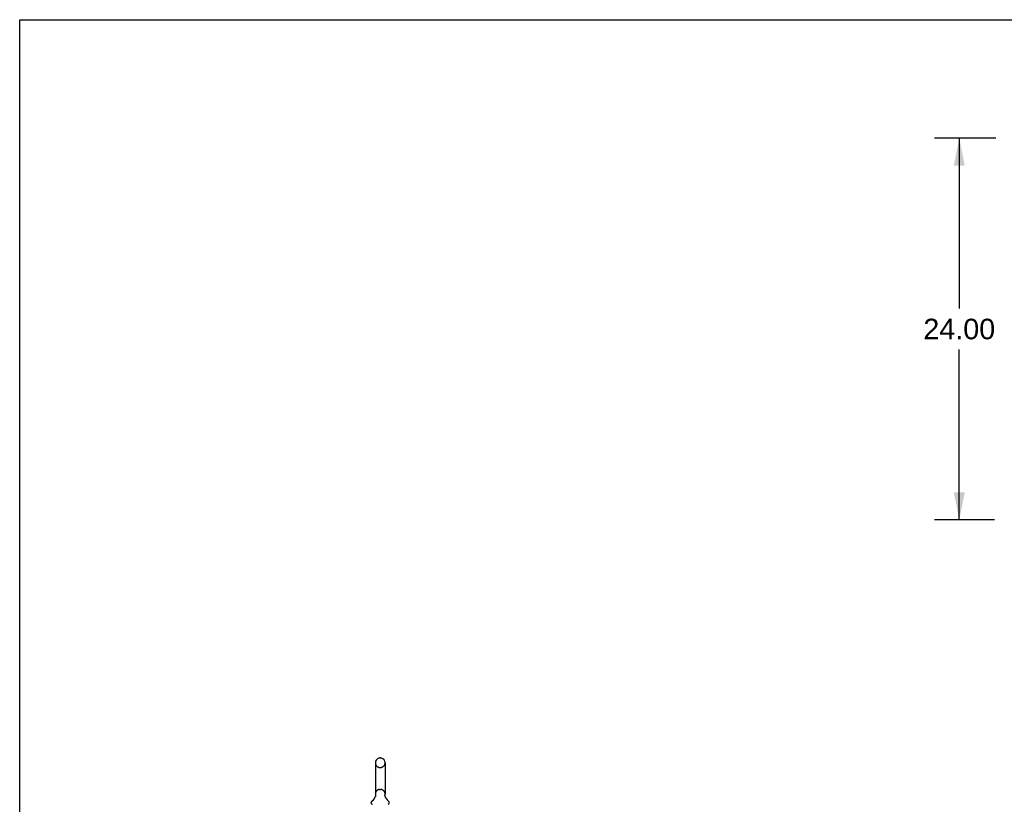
# Model space of a CAD drawing. Header units: inches. Extents: x 0 to 293, y 0 to 190.
# Tile 10 of 68: x 0 to 62, y 140 to 190. Entities that reach past the tile are written whole.
import ezdxf

# ---------------------------------------------------------------- set-up
doc = ezdxf.new("R2010")
doc.units = ezdxf.units.IN
doc.header["$LTSCALE"] = 16.12069
doc.header["$MEASUREMENT"] = 0
doc.linetypes.add('HIDDEN', pattern=[0.2, 0.1, -0.1])
doc.layers.get('0').update_dxf_attribs({"linetype": 'CONTINUOUS'})
doc.layers.add('DEFAULT_2', color=8, linetype='HIDDEN')
doc.layers.add('DIMENSIONS', color=7, linetype='CONTINUOUS')
doc.styles.get("Standard").update_dxf_attribs({"font": 'arial.ttf'})
doc.dimstyles.new('DIMSTYLE_1', dxfattribs={"dimtxt": 1.293103, "dimasz": 1.724138, "dimexe": 0.09, "dimexo": 0.07, "dimgap": 0.0375, "dimtad": 0, "dimtih": 1, "dimtoh": 1, "dimzin": 4, "dimdsep": 46, "dimtxsty": 'Standard', "dimblk": '_FILLED', "dimblk1": '_FILLED', "dimblk2": '_FILLED', "dimcen": 0.09, "dimadec": 3, "dimazin": 1, "dimtfac": 1, "dimtdec": 3, "dimtofl": 0, "dimtmove": 0, "dimatfit": 3, "dimldrblk": '_FILLED', "dimfxl": 0, "dimtolj": 1, "dimtzin": 4, "dimarcsym": 0})

# ---------------------------------------------------------------- blocks, each defined once
blk = doc.blocks.new('_FILLED')
at = {"color": 0, "linetype": 'ByBlock'}
blk.add_solid([(0, 0), (-1, 0.2), (-1, -0.2)], dxfattribs=at)
blk = doc.blocks.new('*D7')
at = {"layer": 'DIMENSIONS', "color": 2, "linetype": 'Continuous'}
for p, q in [((61.416, 182.194), (57.575, 182.194)), ((59.126, 182.194), (59.126, 171.487)), ((59.126, 158.194), (59.126, 168.901)), ((61.339, 158.194), (57.575, 158.194))]:
    blk.add_line(p, q, dxfattribs=at)
at = {"layer": 'DIMENSIONS', "color": 2, "linetype": 'Continuous', "xscale": 1.724137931, "yscale": 1.724137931, "zscale": 1.724137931}
for p, rotation in [((59.126, 182.194), 90), ((59.126, 158.194), 270)]:
    blk.add_blockref('_FILLED', p, dxfattribs=dict(at, rotation=rotation))
at = {"layer": 'DIMENSIONS', "color": 2, "linetype": 'Continuous', "insert": (59.126, 170.841), "char_height": 1.2931, "width": 4.51865, "attachment_point": 2, "line_spacing_factor": 0.9}
blk.add_mtext('24.00', dxfattribs=at)

msp = doc.modelspace()

# ---------------------------------------------------------------- linework, layer by layer
at = {"color": 7, "linetype": 'Continuous'}
for p, q in [((0, 0), (0, 189.655)), ((0, 189.655), (293.103, 189.655)), ((22.644, 143.205), (22.731, 143.205)), ((22.382, 142.905), (22.382, 140.93)), ((22.994, 142.905), (22.994, 140.93)), ((22.388, 140.787), (22.386, 140.782)), ((22.982, 140.841), (22.983, 140.846)), ((22.982, 140.836), (22.982, 140.841)), ((22.982, 140.831), (22.982, 140.836)), ((22.982, 140.826), (22.982, 140.831)), ((22.982, 140.821), (22.982, 140.826)), ((22.982, 140.816), (22.982, 140.821)), ((22.983, 140.811), (22.982, 140.816)), ((22.983, 140.846), (22.984, 140.851)), ((22.983, 140.806), (22.983, 140.811)), ((22.984, 140.801), (22.983, 140.806)), ((22.984, 140.851), (22.985, 140.855)), ((22.985, 140.797), (22.984, 140.801)), ((22.985, 140.855), (22.986, 140.86)), ((22.986, 140.792), (22.985, 140.797)), ((22.125, 140.358), (22.125, 140.398)), ((23.25, 140.358), (23.25, 140.398))]:
    msp.add_line(p, q, dxfattribs=at)
msp.add_lwpolyline([(22.39, 140.86), (22.391, 140.856), (22.392, 140.851), (22.392, 140.846), (22.393, 140.841), (22.393, 140.836), (22.394, 140.831), (22.394, 140.826), (22.393, 140.821), (22.393, 140.816), (22.393, 140.811), (22.392, 140.806), (22.391, 140.801), (22.39, 140.796), (22.389, 140.791), (22.388, 140.787)], dxfattribs=at)
for centre, radius, start, end in [((22.688, 142.905), 0.306, 105.63034, 180), ((22.644, 143.061), 0.144, 90, 105.63034), ((22.731, 143.061), 0.144, 74.36966, 90), ((22.688, 142.905), 0.306, 0, 74.36966), ((21.89, 140.946), 0.523, 304.66237, 347.23891), ((22.688, 140.93), 0.306, 180, 193.20532), ((23.486, 140.946), 0.523, 192.7611, 235.33763), ((22.688, 140.93), 0.306, 346.79468, 360), ((22.269, 140.398), 0.144, 124.66237, 180), ((22.194, 140.358), 0.069, 180, 265), ((23.181, 140.358), 0.069, 275, 360), ((23.106, 140.398), 0.144, 360, 55.33763)]:
    msp.add_arc(centre, radius, start, end, dxfattribs=at)
at = {"layer": 'DEFAULT_2', "color": 8, "linetype": 'HIDDEN'}
for p, q in [((22.644, 142.605), (22.731, 142.605)), ((22.644, 141.23), (22.731, 141.23))]:
    msp.add_line(p, q, dxfattribs=at)
for centre, radius, start, end in [((22.688, 142.905), 0.306, 180, 254.36966), ((22.644, 142.748), 0.144, 254.36966, 270), ((22.731, 142.748), 0.144, 270, 285.63034), ((22.688, 142.905), 0.306, 285.63034, 360), ((22.688, 140.93), 0.306, 105.63034, 180), ((22.644, 141.086), 0.144, 90, 105.63034), ((22.731, 141.086), 0.144, 74.36966, 90), ((22.688, 140.93), 0.306, 0, 74.36966), ((22.194, 140.358), 0.069, 265, 270), ((23.181, 140.358), 0.069, 270, 275)]:
    msp.add_arc(centre, radius, start, end, dxfattribs=at)

# ---------------------------------------------------------------- dimensions: what is measured, and where the dimension line sits
at = {"layer": 'DIMENSIONS', "color": 2, "linetype": 'Continuous'}
dim = msp.add_linear_dim(base=(59.126, 158.194), p1=(61.486, 182.194), p2=(61.409, 158.194), angle=270, dimstyle='DIMSTYLE_1', dxfattribs=at)
dim.commit()
dim.dimension.update_dxf_attribs({"geometry": '*D7', "text_midpoint": (59.109, 170.187), "dimtype": 160})

doc.saveas('drawing.dxf')
